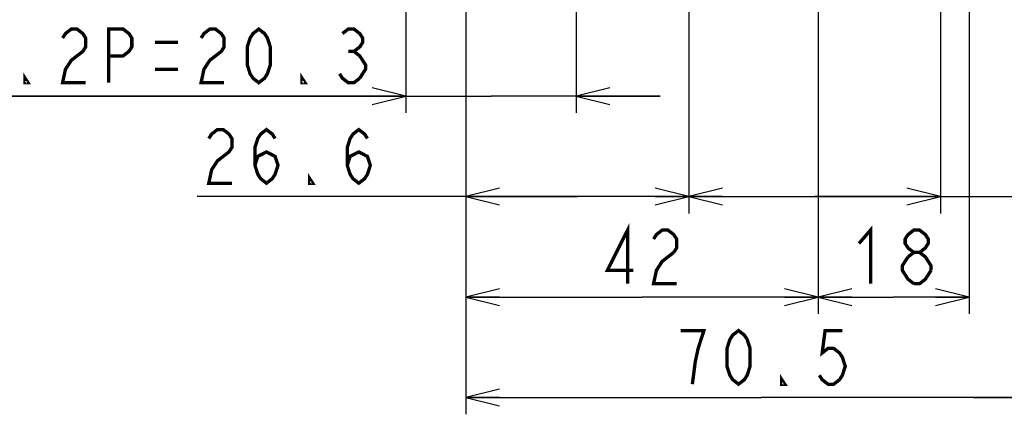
# Model space of a CAD drawing. Extents: x 35 to 410, y 33 to 287.
# Tile 46 of 65: x 233 to 291, y 124 to 148. Entities that reach past the tile are written whole.
import ezdxf

# ---------------------------------------------------------------- set-up
doc = ezdxf.new("R2010")
doc.units = 0
doc.header["$LTSCALE"] = 23.1
doc.layers.get('0').update_dxf_attribs({"linetype": 'CONTINUOUS'})
doc.layers.add('ALL_DIM', color=7, linetype='CONTINUOUS')
doc.dimstyles.get("Standard").update_dxf_attribs({"dimtxt": 2.5, "dimasz": 2.5, "dimexe": 1.25, "dimexo": 0.625, "dimtad": 1, "dimcen": 2.5, "dimazin": 3, "dimtfac": 1, "dimtmove": 0, "dimatfit": 3})

# ---------------------------------------------------------------- blocks, each defined once
blk = doc.blocks.new('_OPEN')
at = {"color": 0, "linetype": 'BYBLOCK'}
for p, q in [((0, 0), (-1, 0.25)), ((-1, -0.25), (0, 0)), ((-1, 0), (0, 0))]:
    blk.add_line(p, q, dxfattribs=at)
blk = doc.blocks.new('*D5')
at = {"layer": 'ALL_DIM', "color": 2, "linetype": 'CONTINUOUS'}
for p, q in [((280.351, 158.562), (280.351, 130.119)), ((289.351, 158.088), (289.351, 130.119)), ((280.351, 131.119), (284.851, 131.119)), ((289.351, 131.119), (284.851, 131.119))]:
    blk.add_line(p, q, dxfattribs=at)
at = {"layer": 'ALL_DIM', "color": 2, "linetype": 'CONTINUOUS', "xscale": 2, "yscale": 2, "zscale": 2, "rotation": 180}
blk.add_blockref('_OPEN', (280.351, 131.119), dxfattribs=at)
at = {"layer": 'ALL_DIM', "color": 2, "linetype": 'CONTINUOUS', "xscale": 2, "yscale": 2, "zscale": 2}
blk.add_blockref('_OPEN', (289.351, 131.119), dxfattribs=at)
blk = doc.blocks.new('*D6')
at = {"layer": 'ALL_DIM', "color": 2, "linetype": 'CONTINUOUS'}
for p, q in [((259.351, 158.14), (259.351, 130.119)), ((280.351, 157.89), (280.351, 130.119)), ((259.351, 131.119), (269.851, 131.119)), ((280.351, 131.119), (269.851, 131.119))]:
    blk.add_line(p, q, dxfattribs=at)
at = {"layer": 'ALL_DIM', "color": 2, "linetype": 'CONTINUOUS', "xscale": 2, "yscale": 2, "zscale": 2, "rotation": 180}
blk.add_blockref('_OPEN', (259.351, 131.119), dxfattribs=at)
at = {"layer": 'ALL_DIM', "color": 2, "linetype": 'CONTINUOUS', "xscale": 2, "yscale": 2, "zscale": 2}
blk.add_blockref('_OPEN', (280.351, 131.119), dxfattribs=at)
blk = doc.blocks.new('*D29')
at = {"layer": 'ALL_DIM', "color": 2, "linetype": 'CONTINUOUS'}
for p, q in [((255.771, 177.89), (255.771, 142.119)), ((265.931, 177.89), (265.931, 142.119)), ((255.771, 143.119), (220.859, 143.119)), ((220.859, 143.119), (260.851, 143.119)), ((270.931, 143.119), (260.851, 143.119)), ((265.931, 143.119), (270.931, 143.119))]:
    blk.add_line(p, q, dxfattribs=at)
at = {"layer": 'ALL_DIM', "color": 2, "linetype": 'CONTINUOUS', "xscale": 2, "yscale": 2, "zscale": 2}
blk.add_blockref('_OPEN', (255.771, 143.119), dxfattribs=at)
at = {"layer": 'ALL_DIM', "color": 2, "linetype": 'CONTINUOUS', "xscale": 2, "yscale": 2, "zscale": 2, "rotation": 180}
blk.add_blockref('_OPEN', (265.931, 143.119), dxfattribs=at)
blk = doc.blocks.new('*D30')
at = {"layer": 'ALL_DIM', "color": 2, "linetype": 'CONTINUOUS'}
for p, q in [((272.641, 180.53), (272.641, 136.119)), ((259.351, 158.14), (259.351, 144.475)), ((259.351, 140.871), (259.351, 136.119)), ((265.996, 137.119), (243.334, 137.119)), ((259.351, 137.119), (265.996, 137.119)), ((272.641, 137.119), (265.996, 137.119))]:
    blk.add_line(p, q, dxfattribs=at)
at = {"layer": 'ALL_DIM', "color": 2, "linetype": 'CONTINUOUS', "xscale": 2, "yscale": 2, "zscale": 2, "rotation": 180}
blk.add_blockref('_OPEN', (259.351, 137.119), dxfattribs=at)
at = {"layer": 'ALL_DIM', "color": 2, "linetype": 'CONTINUOUS', "xscale": 2, "yscale": 2, "zscale": 2}
blk.add_blockref('_OPEN', (272.641, 137.119), dxfattribs=at)
blk = doc.blocks.new('*D31')
at = {"layer": 'ALL_DIM', "color": 2, "linetype": 'CONTINUOUS'}
for p, q in [((272.641, 180.53), (272.641, 136.119)), ((287.641, 180.53), (287.641, 136.119)), ((272.641, 137.119), (280.141, 137.119)), ((287.641, 137.119), (280.141, 137.119)), ((280.141, 137.119), (313.26, 137.119))]:
    blk.add_line(p, q, dxfattribs=at)
at = {"layer": 'ALL_DIM', "color": 2, "linetype": 'CONTINUOUS', "xscale": 2, "yscale": 2, "zscale": 2, "rotation": 180}
blk.add_blockref('_OPEN', (272.641, 137.119), dxfattribs=at)
at = {"layer": 'ALL_DIM', "color": 2, "linetype": 'CONTINUOUS', "xscale": 2, "yscale": 2, "zscale": 2}
blk.add_blockref('_OPEN', (287.641, 137.119), dxfattribs=at)
blk = doc.blocks.new('*D32')
at = {"layer": 'ALL_DIM', "color": 2, "linetype": 'CONTINUOUS'}
for p, q in [((294.611, 177.89), (294.611, 141.929)), ((259.351, 158.14), (259.351, 144.183)), ((259.351, 140.871), (259.351, 124.119)), ((294.611, 135.729), (294.611, 124.119)), ((259.351, 125.119), (276.981, 125.119)), ((294.611, 125.119), (276.981, 125.119))]:
    blk.add_line(p, q, dxfattribs=at)
at = {"layer": 'ALL_DIM', "color": 2, "linetype": 'CONTINUOUS', "xscale": 2, "yscale": 2, "zscale": 2, "rotation": 180}
blk.add_blockref('_OPEN', (259.351, 125.119), dxfattribs=at)
at = {"layer": 'ALL_DIM', "color": 2, "linetype": 'CONTINUOUS', "xscale": 2, "yscale": 2, "zscale": 2}
blk.add_blockref('_OPEN', (294.611, 125.119), dxfattribs=at)
blk = doc.blocks.new('*D33')
at = {"layer": 'ALL_DIM', "color": 2, "linetype": 'CONTINUOUS'}
for p, q in [((294.611, 177.89), (294.611, 142.891)), ((314.931, 177.89), (314.931, 124.119)), ((294.611, 136.061), (294.611, 124.119)), ((294.611, 125.119), (289.611, 125.119)), ((289.611, 125.119), (304.771, 125.119)), ((350.749, 125.119), (304.771, 125.119)), ((314.931, 125.119), (350.749, 125.119))]:
    blk.add_line(p, q, dxfattribs=at)
at = {"layer": 'ALL_DIM', "color": 2, "linetype": 'CONTINUOUS', "xscale": 2, "yscale": 2, "zscale": 2}
blk.add_blockref('_OPEN', (294.611, 125.119), dxfattribs=at)
at = {"layer": 'ALL_DIM', "color": 2, "linetype": 'CONTINUOUS', "xscale": 2, "yscale": 2, "zscale": 2, "rotation": 180}
blk.add_blockref('_OPEN', (314.931, 125.119), dxfattribs=at)

msp = doc.modelspace()

# ---------------------------------------------------------------- linework, layer by layer
at = {"layer": 'ALL_DIM', "color": 2, "linetype": 'CONTINUOUS', "const_width": 0.2}
for points in [[(235.307, 146.585), (235.479, 146.852), (235.823, 147.119), (236.167, 147.119), (236.511, 146.852), (236.683, 146.585), (236.683, 146.052), (236.511, 145.785), (236.167, 145.519), (235.823, 145.252), (235.479, 144.719), (235.307, 143.919), (236.683, 143.919)], [(238.059, 143.919), (238.059, 147.119), (238.919, 147.119), (239.263, 146.852), (239.435, 146.585), (239.435, 146.052), (239.263, 145.785), (238.919, 145.519), (238.059, 145.519)], [(243.563, 146.585), (243.735, 146.852), (244.079, 147.119), (244.423, 147.119), (244.767, 146.852), (244.939, 146.585), (244.939, 146.052), (244.767, 145.785), (244.423, 145.519), (244.079, 145.252), (243.735, 144.719), (243.563, 143.919), (244.939, 143.919)], [(247.003, 143.919), (246.659, 144.185), (246.487, 144.452), (246.315, 144.985), (246.315, 146.052), (246.487, 146.585), (246.659, 146.852), (247.003, 147.119), (247.347, 146.852), (247.519, 146.585), (247.691, 146.052), (247.691, 144.985), (247.519, 144.452), (247.347, 144.185), (247.003, 143.919)], [(251.991, 146.852), (252.335, 147.119), (252.679, 147.119), (253.023, 146.852), (253.195, 146.585), (253.195, 146.319), (253.023, 146.052), (252.679, 145.785), (253.023, 145.519), (253.195, 145.252), (253.367, 144.985), (253.367, 144.719), (253.023, 144.185)], [(240.811, 146.319), (242.187, 146.319)], [(252.335, 145.785), (252.679, 145.785)], [(233.243, 143.919), (233.071, 143.919), (233.071, 144.185), (233.243, 143.919)], [(240.811, 144.719), (242.187, 144.719)], [(249.755, 143.919), (249.583, 143.919), (249.583, 144.185), (249.755, 143.919)], [(253.023, 144.185), (252.679, 143.919), (252.335, 143.919), (251.991, 144.185), (251.819, 144.452)], [(244.022, 140.585), (244.194, 140.852), (244.538, 141.119), (244.882, 141.119), (245.226, 140.852), (245.398, 140.585), (245.398, 140.052), (245.226, 139.785), (244.882, 139.519), (244.538, 139.252), (244.194, 138.719), (244.022, 137.919), (245.398, 137.919)], [(246.774, 138.985), (246.946, 139.519), (247.462, 139.785), (247.978, 139.519), (248.15, 138.985), (247.978, 138.452), (247.806, 138.185), (247.462, 137.919), (247.118, 138.185), (246.946, 138.452), (246.774, 138.985), (246.774, 140.052), (246.946, 140.585), (247.118, 140.852), (247.462, 141.119), (247.806, 140.852), (247.978, 140.585)], [(252.278, 138.985), (252.45, 139.519), (252.966, 139.785), (253.482, 139.519), (253.654, 138.985), (253.482, 138.452), (253.31, 138.185), (252.966, 137.919), (252.622, 138.185), (252.45, 138.452), (252.278, 138.985), (252.278, 140.052), (252.45, 140.585), (252.622, 140.852), (252.966, 141.119), (253.31, 140.852), (253.482, 140.585)], [(250.214, 137.919), (250.042, 137.919), (250.042, 138.185), (250.214, 137.919)], [(268.991, 131.919), (268.991, 135.119), (267.787, 132.719), (269.335, 132.719)], [(270.539, 134.585), (270.711, 134.852), (271.055, 135.119), (271.399, 135.119), (271.743, 134.852), (271.915, 134.585), (271.915, 134.052), (271.743, 133.785)], [(282.787, 134.319), (283.475, 135.119), (283.475, 131.919)], [(286.055, 133.785), (285.711, 134.052), (285.539, 134.319), (285.539, 134.585), (285.711, 134.852), (286.055, 135.119), (286.399, 135.119), (286.743, 134.852), (286.915, 134.585), (286.915, 134.319), (286.743, 134.052), (286.399, 133.785)], [(271.743, 133.785), (271.055, 133.252), (270.711, 132.719), (270.539, 131.919), (271.915, 131.919)], [(285.711, 133.519), (286.055, 133.785), (286.399, 133.785), (286.743, 133.519), (286.915, 133.252), (287.087, 132.985), (287.087, 132.719)], [(286.055, 131.919), (285.711, 132.185), (285.539, 132.452), (285.367, 132.719), (285.367, 132.985), (285.711, 133.519)], [(287.087, 132.719), (286.743, 132.185), (286.399, 131.919), (286.055, 131.919)], [(272.853, 125.919), (273.025, 127.252), (273.197, 128.052), (273.369, 128.585), (273.541, 129.119), (272.165, 129.119)], [(275.605, 125.919), (275.261, 126.185), (275.089, 126.452), (274.917, 126.985), (274.917, 128.052), (275.089, 128.585), (275.261, 128.852), (275.605, 129.119), (275.949, 128.852), (276.121, 128.585), (276.293, 128.052), (276.293, 126.985), (276.121, 126.452), (275.949, 126.185), (275.605, 125.919)], [(281.797, 129.119), (280.765, 129.119), (280.593, 127.785), (280.937, 128.052), (281.281, 128.052), (281.625, 127.785), (281.797, 127.519), (281.969, 126.985), (281.797, 126.452), (281.625, 126.185), (281.281, 125.919), (280.937, 125.919), (280.593, 126.185), (280.421, 126.452)], [(278.357, 125.919), (278.185, 125.919), (278.185, 126.185), (278.357, 125.919)]]:
    msp.add_lwpolyline(points, dxfattribs=at)

# ---------------------------------------------------------------- dimensions: what is measured, and where the dimension line sits
at = {"layer": 'ALL_DIM', "color": 2, "linetype": 'CONTINUOUS'}
for base, p1, p2, picture, middle in [((272.641, 137.119), (259.351, 159.14), (272.641, 181.53), '*D30', (243.334, 137.119)), ((287.641, 137.119), (272.641, 181.53), (287.641, 181.53), '*D31', (291.244, 137.119)), ((265.931, 143.119), (255.771, 178.89), (265.931, 178.89), '*D29', (220.859, 143.119)), ((294.611, 125.119), (259.351, 159.14), (294.611, 178.89), '*D32', (271.477, 125.119)), ((314.931, 125.119), (294.611, 178.89), (314.931, 178.89), '*D33', (317.725, 125.119)), ((280.351, 131.119), (259.351, 159.14), (280.351, 158.89), '*D6', (267.099, 131.119)), ((289.351, 131.119), (280.351, 159.562), (289.351, 159.088), '*D5', (282.099, 131.119))]:
    dim = msp.add_linear_dim(base=base, p1=p1, p2=p2, dimstyle='Standard', dxfattribs=at)
    dim.commit()
    dim.dimension.update_dxf_attribs({"geometry": picture, "text_midpoint": middle, "dimtype": 128})

doc.saveas('drawing.dxf')
